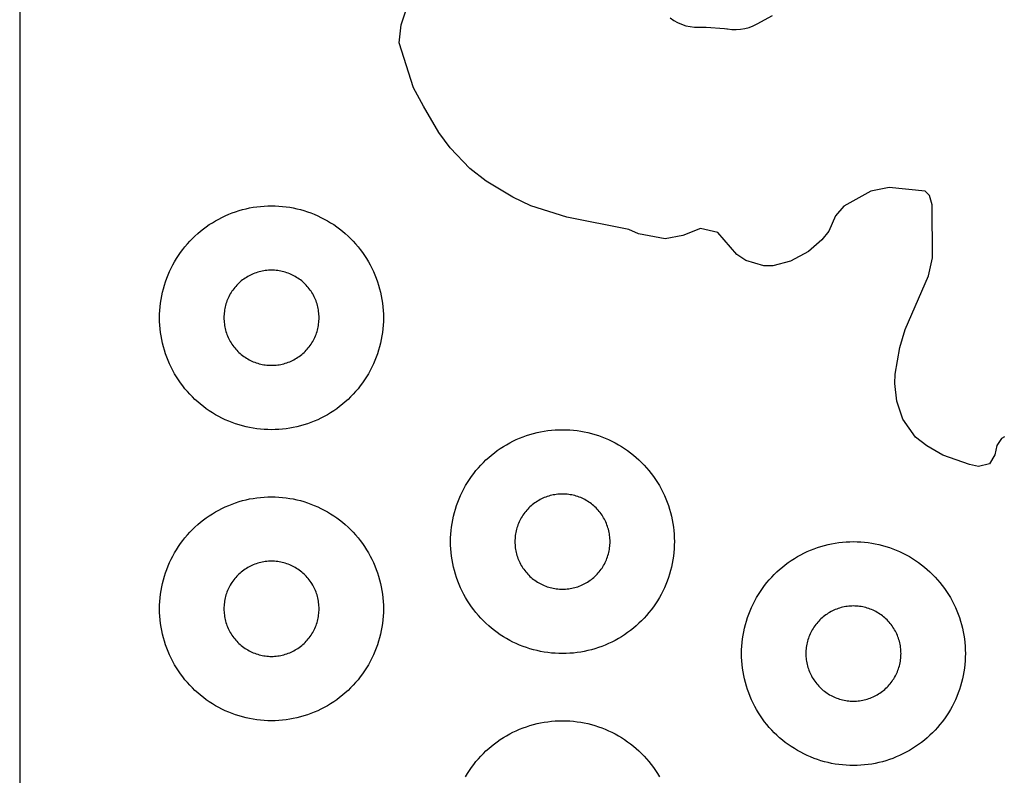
# Model space of a CAD drawing. Header units: millimetres. Extents: x 0 to 2500, y 0 to 1250.
# Tile 13 of 140: x 0 to 88, y 264 to 331. Entities that reach past the tile are written whole.
import ezdxf

# ---------------------------------------------------------------- set-up
doc = ezdxf.new("R2010")
doc.units = ezdxf.units.MM
doc.layers.add('CUT', color=1, linetype='Continuous')
doc.layers.add('SHEET_BORDER_NOCUT', color=8, linetype='Continuous')

msp = doc.modelspace()

# ---------------------------------------------------------------- linework, layer by layer
at = {"layer": 'CUT'}
for points in [[(87.986, 293.871), (87.717, 293.724), (87.302, 293.086), (87.13, 292.24), (86.658, 291.44), (85.678, 291.225), (84.872, 291.377), (82.486, 292.229), (81.043, 293.044), (80.031, 293.832), (78.9, 295.432), (78.385, 297.033), (78.21, 298.633), (78.214, 299.448), (78.639, 301.832), (79.109, 303.44), (81.197, 308.241), (81.552, 309.84), (81.531, 314.597), (81.292, 315.416), (80.92, 315.798), (77.678, 316.121), (76.063, 315.804), (73.651, 314.464), (72.903, 313.616), (72.287, 312.24), (71.683, 311.449), (70.485, 310.423), (68.867, 309.546), (67.29, 309.123), (66.489, 309.139), (64.89, 309.61), (64.086, 310.15), (62.385, 312.11), (60.822, 312.473), (59.267, 311.843), (57.678, 311.557), (55.279, 311.981), (54.442, 312.369), (48.879, 313.473), (45.679, 314.508), (44.079, 315.269), (41.681, 316.686), (40.221, 317.833), (38.479, 319.682), (37.465, 321.04), (36.086, 323.405), (35.175, 325.049), (33.911, 329.049), (34.076, 330.653), (35.119, 333.835)], [(58.131, 331.279), (58.451, 331.057), (58.792, 330.867), (59.149, 330.711), (59.52, 330.59), (59.9, 330.507), (60.287, 330.46), (60.677, 330.452), (61.148, 330.465), (61.352, 330.46), (62.98, 330.338), (63.183, 330.312), (63.242, 330.302), (63.629, 330.252), (64.02, 330.24), (64.41, 330.266), (64.795, 330.331), (65.172, 330.432), (65.538, 330.57), (65.888, 330.743), (67.275, 331.513)], [(39.84, 263.5), (40.008, 263.781), (40.186, 264.056), (40.372, 264.325), (40.567, 264.588), (40.77, 264.844), (40.982, 265.094), (41.202, 265.336), (41.429, 265.571), (41.664, 265.799), (41.907, 266.019), (42.156, 266.23), (42.413, 266.434), (42.676, 266.629), (42.945, 266.815), (43.22, 266.992), (43.5, 267.161), (43.786, 267.32), (44.077, 267.469), (44.373, 267.609), (44.674, 267.739), (44.978, 267.859), (45.286, 267.97), (45.597, 268.07), (45.912, 268.16), (46.23, 268.239), (46.549, 268.308), (46.871, 268.367), (47.195, 268.415), (47.52, 268.452), (47.846, 268.479), (48.173, 268.495), (48.5, 268.5), (48.828, 268.495), (49.154, 268.479), (49.481, 268.452), (49.806, 268.415), (50.129, 268.367), (50.451, 268.308), (50.771, 268.239), (51.089, 268.16), (51.403, 268.07), (51.715, 267.97), (52.023, 267.859), (52.327, 267.739), (52.627, 267.609), (52.923, 267.469), (53.214, 267.32), (53.5, 267.161), (53.781, 266.992), (54.056, 266.815), (54.325, 266.629), (54.588, 266.434), (54.844, 266.23), (55.094, 266.019), (55.336, 265.799), (55.571, 265.571), (55.799, 265.336), (56.019, 265.094), (56.23, 264.844), (56.434, 264.588), (56.629, 264.325), (56.815, 264.056), (56.992, 263.781), (57.161, 263.5)]]:
    msp.add_lwpolyline(points, dxfattribs=at)
for points in [[(32.495, 304.173), (32.479, 303.846), (32.452, 303.52), (32.415, 303.195), (32.367, 302.871), (32.308, 302.549), (32.239, 302.23), (32.16, 301.912), (32.07, 301.597), (31.97, 301.286), (31.859, 300.978), (31.739, 300.674), (31.609, 300.373), (31.469, 300.077), (31.32, 299.786), (31.161, 299.5), (30.992, 299.22), (30.815, 298.945), (30.629, 298.676), (30.434, 298.413), (30.23, 298.156), (30.019, 297.907), (29.799, 297.664), (29.571, 297.429), (29.336, 297.202), (29.094, 296.982), (28.844, 296.77), (28.588, 296.567), (28.325, 296.372), (28.056, 296.186), (27.781, 296.008), (27.5, 295.84), (27.214, 295.681), (26.923, 295.532), (26.627, 295.392), (26.327, 295.262), (26.023, 295.141), (25.715, 295.031), (25.403, 294.931), (25.089, 294.841), (24.771, 294.762), (24.451, 294.692), (24.129, 294.634), (23.806, 294.586), (23.481, 294.548), (23.154, 294.522), (22.828, 294.506), (22.5, 294.5), (22.173, 294.506), (21.846, 294.522), (21.52, 294.548), (21.195, 294.586), (20.871, 294.634), (20.549, 294.692), (20.23, 294.762), (19.912, 294.841), (19.597, 294.931), (19.286, 295.031), (18.978, 295.141), (18.674, 295.262), (18.373, 295.392), (18.077, 295.532), (17.786, 295.681), (17.5, 295.84), (17.22, 296.008), (16.945, 296.186), (16.676, 296.372), (16.413, 296.567), (16.156, 296.77), (15.907, 296.982), (15.664, 297.202), (15.429, 297.429), (15.202, 297.664), (14.982, 297.907), (14.77, 298.156), (14.567, 298.413), (14.372, 298.676), (14.186, 298.945), (14.008, 299.22), (13.84, 299.5), (13.681, 299.786), (13.532, 300.077), (13.392, 300.373), (13.262, 300.674), (13.141, 300.978), (13.031, 301.286), (12.931, 301.597), (12.841, 301.912), (12.762, 302.23), (12.692, 302.549), (12.634, 302.871), (12.586, 303.195), (12.548, 303.52), (12.522, 303.846), (12.506, 304.173), (12.5, 304.5), (12.506, 304.828), (12.522, 305.154), (12.548, 305.481), (12.586, 305.806), (12.634, 306.129), (12.692, 306.451), (12.762, 306.771), (12.841, 307.089), (12.931, 307.403), (13.031, 307.715), (13.141, 308.023), (13.262, 308.327), (13.392, 308.627), (13.532, 308.923), (13.681, 309.214), (13.84, 309.5), (14.008, 309.781), (14.186, 310.056), (14.372, 310.325), (14.567, 310.588), (14.77, 310.844), (14.982, 311.094), (15.202, 311.336), (15.429, 311.571), (15.664, 311.799), (15.907, 312.019), (16.156, 312.23), (16.413, 312.434), (16.676, 312.629), (16.945, 312.815), (17.22, 312.992), (17.5, 313.161), (17.786, 313.32), (18.077, 313.469), (18.373, 313.609), (18.674, 313.739), (18.978, 313.859), (19.286, 313.97), (19.597, 314.07), (19.912, 314.16), (20.23, 314.239), (20.549, 314.308), (20.871, 314.367), (21.195, 314.415), (21.52, 314.452), (21.846, 314.479), (22.173, 314.495), (22.5, 314.5), (22.828, 314.495), (23.154, 314.479), (23.481, 314.452), (23.806, 314.415), (24.129, 314.367), (24.451, 314.308), (24.771, 314.239), (25.089, 314.16), (25.403, 314.07), (25.715, 313.97), (26.023, 313.859), (26.327, 313.739), (26.627, 313.609), (26.923, 313.469), (27.214, 313.32), (27.5, 313.161), (27.781, 312.992), (28.056, 312.815), (28.325, 312.629), (28.588, 312.434), (28.844, 312.23), (29.094, 312.019), (29.336, 311.799), (29.571, 311.571), (29.799, 311.336), (30.019, 311.094), (30.23, 310.844), (30.434, 310.588), (30.629, 310.325), (30.815, 310.056), (30.992, 309.781), (31.161, 309.5), (31.32, 309.214), (31.469, 308.923), (31.609, 308.627), (31.739, 308.327), (31.859, 308.023), (31.97, 307.715), (32.07, 307.403), (32.16, 307.089), (32.239, 306.771), (32.308, 306.451), (32.367, 306.129), (32.415, 305.806), (32.452, 305.481), (32.479, 305.154), (32.495, 304.828), (32.5, 304.5)], [(26.748, 304.639), (26.741, 304.778), (26.73, 304.917), (26.714, 305.055), (26.694, 305.193), (26.669, 305.329), (26.639, 305.465), (26.606, 305.6), (26.567, 305.734), (26.525, 305.866), (26.478, 305.997), (26.427, 306.127), (26.372, 306.254), (26.312, 306.38), (26.249, 306.504), (26.181, 306.625), (26.109, 306.745), (26.034, 306.862), (25.955, 306.976), (25.872, 307.088), (25.786, 307.197), (25.696, 307.303), (25.602, 307.406), (25.506, 307.506), (25.406, 307.602), (25.303, 307.696), (25.197, 307.786), (25.088, 307.872), (24.976, 307.955), (24.862, 308.034), (24.745, 308.109), (24.625, 308.181), (24.504, 308.249), (24.38, 308.312), (24.254, 308.372), (24.127, 308.427), (23.997, 308.478), (23.866, 308.525), (23.734, 308.567), (23.6, 308.606), (23.465, 308.639), (23.329, 308.669), (23.193, 308.694), (23.055, 308.714), (22.917, 308.73), (22.778, 308.741), (22.639, 308.748), (22.5, 308.75), (22.361, 308.748), (22.222, 308.741), (22.084, 308.73), (21.946, 308.714), (21.808, 308.694), (21.671, 308.669), (21.535, 308.639), (21.4, 308.606), (21.267, 308.567), (21.134, 308.525), (21.003, 308.478), (20.874, 308.427), (20.746, 308.372), (20.621, 308.312), (20.497, 308.249), (20.375, 308.181), (20.256, 308.109), (20.139, 308.034), (20.025, 307.955), (19.913, 307.872), (19.804, 307.786), (19.698, 307.696), (19.595, 307.602), (19.495, 307.506), (19.398, 307.406), (19.305, 307.303), (19.215, 307.197), (19.129, 307.088), (19.046, 306.976), (18.967, 306.862), (18.891, 306.745), (18.82, 306.625), (18.752, 306.504), (18.689, 306.38), (18.629, 306.254), (18.574, 306.127), (18.523, 305.997), (18.476, 305.866), (18.433, 305.734), (18.395, 305.6), (18.361, 305.465), (18.332, 305.329), (18.307, 305.193), (18.287, 305.055), (18.271, 304.917), (18.259, 304.778), (18.253, 304.639), (18.25, 304.5), (18.253, 304.361), (18.259, 304.222), (18.271, 304.084), (18.287, 303.946), (18.307, 303.808), (18.332, 303.671), (18.361, 303.535), (18.395, 303.4), (18.433, 303.267), (18.476, 303.134), (18.523, 303.003), (18.574, 302.874), (18.629, 302.746), (18.689, 302.621), (18.752, 302.497), (18.82, 302.375), (18.891, 302.256), (18.967, 302.139), (19.046, 302.025), (19.129, 301.913), (19.215, 301.804), (19.305, 301.698), (19.398, 301.595), (19.495, 301.495), (19.595, 301.398), (19.698, 301.305), (19.804, 301.215), (19.913, 301.129), (20.025, 301.046), (20.139, 300.967), (20.256, 300.891), (20.375, 300.82), (20.497, 300.752), (20.621, 300.689), (20.746, 300.629), (20.874, 300.574), (21.003, 300.523), (21.134, 300.476), (21.267, 300.433), (21.4, 300.395), (21.535, 300.361), (21.671, 300.332), (21.808, 300.307), (21.946, 300.287), (22.084, 300.271), (22.222, 300.259), (22.361, 300.253), (22.5, 300.25), (22.639, 300.253), (22.778, 300.259), (22.917, 300.271), (23.055, 300.287), (23.193, 300.307), (23.329, 300.332), (23.465, 300.361), (23.6, 300.395), (23.734, 300.433), (23.866, 300.476), (23.997, 300.523), (24.127, 300.574), (24.254, 300.629), (24.38, 300.689), (24.504, 300.752), (24.625, 300.82), (24.745, 300.891), (24.862, 300.967), (24.976, 301.046), (25.088, 301.129), (25.197, 301.215), (25.303, 301.305), (25.406, 301.398), (25.506, 301.495), (25.602, 301.595), (25.696, 301.698), (25.786, 301.804), (25.872, 301.913), (25.955, 302.025), (26.034, 302.139), (26.109, 302.256), (26.181, 302.375), (26.249, 302.497), (26.312, 302.621), (26.372, 302.746), (26.427, 302.874), (26.478, 303.003), (26.525, 303.134), (26.567, 303.267), (26.606, 303.4), (26.639, 303.535), (26.669, 303.671), (26.694, 303.808), (26.714, 303.946), (26.73, 304.084), (26.741, 304.222), (26.748, 304.361), (26.75, 304.5)], [(58.495, 284.173), (58.479, 283.846), (58.452, 283.52), (58.415, 283.195), (58.367, 282.871), (58.308, 282.549), (58.239, 282.23), (58.16, 281.912), (58.07, 281.597), (57.97, 281.286), (57.859, 280.978), (57.739, 280.674), (57.609, 280.373), (57.469, 280.077), (57.32, 279.786), (57.161, 279.5), (56.992, 279.22), (56.815, 278.945), (56.629, 278.676), (56.434, 278.413), (56.23, 278.156), (56.019, 277.907), (55.799, 277.664), (55.571, 277.429), (55.336, 277.202), (55.094, 276.982), (54.844, 276.77), (54.588, 276.567), (54.325, 276.372), (54.056, 276.186), (53.781, 276.008), (53.5, 275.84), (53.214, 275.681), (52.923, 275.532), (52.627, 275.392), (52.327, 275.262), (52.023, 275.141), (51.715, 275.031), (51.403, 274.931), (51.089, 274.841), (50.771, 274.762), (50.451, 274.692), (50.129, 274.634), (49.806, 274.586), (49.481, 274.548), (49.154, 274.522), (48.828, 274.506), (48.5, 274.5), (48.173, 274.506), (47.846, 274.522), (47.52, 274.548), (47.195, 274.586), (46.871, 274.634), (46.549, 274.692), (46.23, 274.762), (45.912, 274.841), (45.597, 274.931), (45.286, 275.031), (44.978, 275.141), (44.674, 275.262), (44.373, 275.392), (44.077, 275.532), (43.786, 275.681), (43.5, 275.84), (43.22, 276.008), (42.945, 276.186), (42.676, 276.372), (42.413, 276.567), (42.156, 276.77), (41.907, 276.982), (41.664, 277.202), (41.429, 277.429), (41.202, 277.664), (40.982, 277.907), (40.77, 278.156), (40.567, 278.413), (40.372, 278.676), (40.186, 278.945), (40.008, 279.22), (39.84, 279.5), (39.681, 279.786), (39.532, 280.077), (39.392, 280.373), (39.262, 280.674), (39.141, 280.978), (39.031, 281.286), (38.931, 281.597), (38.841, 281.912), (38.762, 282.23), (38.692, 282.549), (38.634, 282.871), (38.586, 283.195), (38.548, 283.52), (38.522, 283.846), (38.506, 284.173), (38.5, 284.5), (38.506, 284.828), (38.522, 285.154), (38.548, 285.481), (38.586, 285.806), (38.634, 286.129), (38.692, 286.451), (38.762, 286.771), (38.841, 287.089), (38.931, 287.403), (39.031, 287.715), (39.141, 288.023), (39.262, 288.327), (39.392, 288.627), (39.532, 288.923), (39.681, 289.214), (39.84, 289.5), (40.008, 289.781), (40.186, 290.056), (40.372, 290.325), (40.567, 290.588), (40.77, 290.844), (40.982, 291.094), (41.202, 291.336), (41.429, 291.571), (41.664, 291.799), (41.907, 292.019), (42.156, 292.23), (42.413, 292.434), (42.676, 292.629), (42.945, 292.815), (43.22, 292.992), (43.5, 293.161), (43.786, 293.32), (44.077, 293.469), (44.373, 293.609), (44.674, 293.739), (44.978, 293.859), (45.286, 293.97), (45.597, 294.07), (45.912, 294.16), (46.23, 294.239), (46.549, 294.308), (46.871, 294.367), (47.195, 294.415), (47.52, 294.452), (47.846, 294.479), (48.173, 294.495), (48.5, 294.5), (48.828, 294.495), (49.154, 294.479), (49.481, 294.452), (49.806, 294.415), (50.129, 294.367), (50.451, 294.308), (50.771, 294.239), (51.089, 294.16), (51.403, 294.07), (51.715, 293.97), (52.023, 293.859), (52.327, 293.739), (52.627, 293.609), (52.923, 293.469), (53.214, 293.32), (53.5, 293.161), (53.781, 292.992), (54.056, 292.815), (54.325, 292.629), (54.588, 292.434), (54.844, 292.23), (55.094, 292.019), (55.336, 291.799), (55.571, 291.571), (55.799, 291.336), (56.019, 291.094), (56.23, 290.844), (56.434, 290.588), (56.629, 290.325), (56.815, 290.056), (56.992, 289.781), (57.161, 289.5), (57.32, 289.214), (57.469, 288.923), (57.609, 288.627), (57.739, 288.327), (57.859, 288.023), (57.97, 287.715), (58.07, 287.403), (58.16, 287.089), (58.239, 286.771), (58.308, 286.451), (58.367, 286.129), (58.415, 285.806), (58.452, 285.481), (58.479, 285.154), (58.495, 284.828), (58.5, 284.5)], [(52.748, 284.639), (52.741, 284.778), (52.73, 284.917), (52.714, 285.055), (52.694, 285.193), (52.669, 285.329), (52.639, 285.465), (52.606, 285.6), (52.567, 285.734), (52.525, 285.866), (52.478, 285.997), (52.427, 286.127), (52.372, 286.254), (52.312, 286.38), (52.249, 286.504), (52.181, 286.625), (52.109, 286.745), (52.034, 286.862), (51.955, 286.976), (51.872, 287.088), (51.786, 287.197), (51.696, 287.303), (51.602, 287.406), (51.506, 287.506), (51.406, 287.602), (51.303, 287.696), (51.197, 287.786), (51.088, 287.872), (50.976, 287.955), (50.862, 288.034), (50.745, 288.109), (50.625, 288.181), (50.504, 288.249), (50.38, 288.312), (50.254, 288.372), (50.127, 288.427), (49.997, 288.478), (49.866, 288.525), (49.734, 288.567), (49.6, 288.606), (49.465, 288.639), (49.329, 288.669), (49.193, 288.694), (49.055, 288.714), (48.917, 288.73), (48.778, 288.741), (48.639, 288.748), (48.5, 288.75), (48.361, 288.748), (48.222, 288.741), (48.084, 288.73), (47.946, 288.714), (47.808, 288.694), (47.671, 288.669), (47.535, 288.639), (47.4, 288.606), (47.267, 288.567), (47.134, 288.525), (47.003, 288.478), (46.874, 288.427), (46.746, 288.372), (46.621, 288.312), (46.497, 288.249), (46.375, 288.181), (46.256, 288.109), (46.139, 288.034), (46.025, 287.955), (45.913, 287.872), (45.804, 287.786), (45.698, 287.696), (45.595, 287.602), (45.495, 287.506), (45.398, 287.406), (45.305, 287.303), (45.215, 287.197), (45.129, 287.088), (45.046, 286.976), (44.967, 286.862), (44.891, 286.745), (44.82, 286.625), (44.752, 286.504), (44.689, 286.38), (44.629, 286.254), (44.574, 286.127), (44.523, 285.997), (44.476, 285.866), (44.433, 285.734), (44.395, 285.6), (44.361, 285.465), (44.332, 285.329), (44.307, 285.193), (44.287, 285.055), (44.271, 284.917), (44.259, 284.778), (44.253, 284.639), (44.25, 284.5), (44.253, 284.361), (44.259, 284.222), (44.271, 284.084), (44.287, 283.946), (44.307, 283.808), (44.332, 283.671), (44.361, 283.535), (44.395, 283.4), (44.433, 283.267), (44.476, 283.134), (44.523, 283.003), (44.574, 282.874), (44.629, 282.746), (44.689, 282.621), (44.752, 282.497), (44.82, 282.375), (44.891, 282.256), (44.967, 282.139), (45.046, 282.025), (45.129, 281.913), (45.215, 281.804), (45.305, 281.698), (45.398, 281.595), (45.495, 281.495), (45.595, 281.398), (45.698, 281.305), (45.804, 281.215), (45.913, 281.129), (46.025, 281.046), (46.139, 280.967), (46.256, 280.891), (46.375, 280.82), (46.497, 280.752), (46.621, 280.689), (46.746, 280.629), (46.874, 280.574), (47.003, 280.523), (47.134, 280.476), (47.267, 280.433), (47.4, 280.395), (47.535, 280.361), (47.671, 280.332), (47.808, 280.307), (47.946, 280.287), (48.084, 280.271), (48.222, 280.259), (48.361, 280.253), (48.5, 280.25), (48.639, 280.253), (48.778, 280.259), (48.917, 280.271), (49.055, 280.287), (49.193, 280.307), (49.329, 280.332), (49.465, 280.361), (49.6, 280.395), (49.734, 280.433), (49.866, 280.476), (49.997, 280.523), (50.127, 280.574), (50.254, 280.629), (50.38, 280.689), (50.504, 280.752), (50.625, 280.82), (50.745, 280.891), (50.862, 280.967), (50.976, 281.046), (51.088, 281.129), (51.197, 281.215), (51.303, 281.305), (51.406, 281.398), (51.506, 281.495), (51.602, 281.595), (51.696, 281.698), (51.786, 281.804), (51.872, 281.913), (51.955, 282.025), (52.034, 282.139), (52.109, 282.256), (52.181, 282.375), (52.249, 282.497), (52.312, 282.621), (52.372, 282.746), (52.427, 282.874), (52.478, 283.003), (52.525, 283.134), (52.567, 283.267), (52.606, 283.4), (52.639, 283.535), (52.669, 283.671), (52.694, 283.808), (52.714, 283.946), (52.73, 284.084), (52.741, 284.222), (52.748, 284.361), (52.75, 284.5)], [(32.495, 278.173), (32.479, 277.846), (32.452, 277.52), (32.415, 277.195), (32.367, 276.871), (32.308, 276.549), (32.239, 276.23), (32.16, 275.912), (32.07, 275.597), (31.97, 275.286), (31.859, 274.978), (31.739, 274.674), (31.609, 274.373), (31.469, 274.077), (31.32, 273.786), (31.161, 273.5), (30.992, 273.22), (30.815, 272.945), (30.629, 272.676), (30.434, 272.413), (30.23, 272.156), (30.019, 271.907), (29.799, 271.664), (29.571, 271.429), (29.336, 271.202), (29.094, 270.982), (28.844, 270.77), (28.588, 270.567), (28.325, 270.372), (28.056, 270.186), (27.781, 270.008), (27.5, 269.84), (27.214, 269.681), (26.923, 269.532), (26.627, 269.392), (26.327, 269.262), (26.023, 269.141), (25.715, 269.031), (25.403, 268.931), (25.089, 268.841), (24.771, 268.762), (24.451, 268.692), (24.129, 268.634), (23.806, 268.586), (23.481, 268.548), (23.154, 268.522), (22.828, 268.506), (22.5, 268.5), (22.173, 268.506), (21.846, 268.522), (21.52, 268.548), (21.195, 268.586), (20.871, 268.634), (20.549, 268.692), (20.23, 268.762), (19.912, 268.841), (19.597, 268.931), (19.286, 269.031), (18.978, 269.141), (18.674, 269.262), (18.373, 269.392), (18.077, 269.532), (17.786, 269.681), (17.5, 269.84), (17.22, 270.008), (16.945, 270.186), (16.676, 270.372), (16.413, 270.567), (16.156, 270.77), (15.907, 270.982), (15.664, 271.202), (15.429, 271.429), (15.202, 271.664), (14.982, 271.907), (14.77, 272.156), (14.567, 272.413), (14.372, 272.676), (14.186, 272.945), (14.008, 273.22), (13.84, 273.5), (13.681, 273.786), (13.532, 274.077), (13.392, 274.373), (13.262, 274.674), (13.141, 274.978), (13.031, 275.286), (12.931, 275.597), (12.841, 275.912), (12.762, 276.23), (12.692, 276.549), (12.634, 276.871), (12.586, 277.195), (12.548, 277.52), (12.522, 277.846), (12.506, 278.173), (12.5, 278.5), (12.506, 278.828), (12.522, 279.154), (12.548, 279.481), (12.586, 279.806), (12.634, 280.129), (12.692, 280.451), (12.762, 280.771), (12.841, 281.089), (12.931, 281.403), (13.031, 281.715), (13.141, 282.023), (13.262, 282.327), (13.392, 282.627), (13.532, 282.923), (13.681, 283.214), (13.84, 283.5), (14.008, 283.781), (14.186, 284.056), (14.372, 284.325), (14.567, 284.588), (14.77, 284.844), (14.982, 285.094), (15.202, 285.336), (15.429, 285.571), (15.664, 285.799), (15.907, 286.019), (16.156, 286.23), (16.413, 286.434), (16.676, 286.629), (16.945, 286.815), (17.22, 286.992), (17.5, 287.161), (17.786, 287.32), (18.077, 287.469), (18.373, 287.609), (18.674, 287.739), (18.978, 287.859), (19.286, 287.97), (19.597, 288.07), (19.912, 288.16), (20.23, 288.239), (20.549, 288.308), (20.871, 288.367), (21.195, 288.415), (21.52, 288.452), (21.846, 288.479), (22.173, 288.495), (22.5, 288.5), (22.828, 288.495), (23.154, 288.479), (23.481, 288.452), (23.806, 288.415), (24.129, 288.367), (24.451, 288.308), (24.771, 288.239), (25.089, 288.16), (25.403, 288.07), (25.715, 287.97), (26.023, 287.859), (26.327, 287.739), (26.627, 287.609), (26.923, 287.469), (27.214, 287.32), (27.5, 287.161), (27.781, 286.992), (28.056, 286.815), (28.325, 286.629), (28.588, 286.434), (28.844, 286.23), (29.094, 286.019), (29.336, 285.799), (29.571, 285.571), (29.799, 285.336), (30.019, 285.094), (30.23, 284.844), (30.434, 284.588), (30.629, 284.325), (30.815, 284.056), (30.992, 283.781), (31.161, 283.5), (31.32, 283.214), (31.469, 282.923), (31.609, 282.627), (31.739, 282.327), (31.859, 282.023), (31.97, 281.715), (32.07, 281.403), (32.16, 281.089), (32.239, 280.771), (32.308, 280.451), (32.367, 280.129), (32.415, 279.806), (32.452, 279.481), (32.479, 279.154), (32.495, 278.828), (32.5, 278.5)], [(84.495, 274.173), (84.479, 273.846), (84.452, 273.52), (84.415, 273.195), (84.367, 272.871), (84.308, 272.549), (84.239, 272.23), (84.16, 271.912), (84.07, 271.597), (83.97, 271.286), (83.859, 270.978), (83.739, 270.674), (83.609, 270.373), (83.469, 270.077), (83.32, 269.786), (83.161, 269.5), (82.992, 269.22), (82.815, 268.945), (82.629, 268.676), (82.434, 268.413), (82.23, 268.156), (82.019, 267.907), (81.799, 267.664), (81.571, 267.429), (81.336, 267.202), (81.094, 266.982), (80.844, 266.77), (80.588, 266.567), (80.325, 266.372), (80.056, 266.186), (79.781, 266.008), (79.5, 265.84), (79.214, 265.681), (78.923, 265.532), (78.627, 265.392), (78.327, 265.262), (78.023, 265.141), (77.715, 265.031), (77.403, 264.931), (77.089, 264.841), (76.771, 264.762), (76.451, 264.692), (76.129, 264.634), (75.806, 264.586), (75.481, 264.548), (75.154, 264.522), (74.828, 264.506), (74.5, 264.5), (74.173, 264.506), (73.846, 264.522), (73.52, 264.548), (73.195, 264.586), (72.871, 264.634), (72.549, 264.692), (72.23, 264.762), (71.912, 264.841), (71.597, 264.931), (71.286, 265.031), (70.978, 265.141), (70.674, 265.262), (70.373, 265.392), (70.077, 265.532), (69.786, 265.681), (69.5, 265.84), (69.22, 266.008), (68.945, 266.186), (68.676, 266.372), (68.413, 266.567), (68.156, 266.77), (67.907, 266.982), (67.664, 267.202), (67.429, 267.429), (67.202, 267.664), (66.982, 267.907), (66.77, 268.156), (66.567, 268.413), (66.372, 268.676), (66.186, 268.945), (66.008, 269.22), (65.84, 269.5), (65.681, 269.786), (65.532, 270.077), (65.392, 270.373), (65.262, 270.674), (65.141, 270.978), (65.031, 271.286), (64.931, 271.597), (64.841, 271.912), (64.762, 272.23), (64.692, 272.549), (64.634, 272.871), (64.586, 273.195), (64.548, 273.52), (64.522, 273.846), (64.506, 274.173), (64.5, 274.5), (64.506, 274.828), (64.522, 275.154), (64.548, 275.481), (64.586, 275.806), (64.634, 276.129), (64.692, 276.451), (64.762, 276.771), (64.841, 277.089), (64.931, 277.403), (65.031, 277.715), (65.141, 278.023), (65.262, 278.327), (65.392, 278.627), (65.532, 278.923), (65.681, 279.214), (65.84, 279.5), (66.008, 279.781), (66.186, 280.056), (66.372, 280.325), (66.567, 280.588), (66.77, 280.844), (66.982, 281.094), (67.202, 281.336), (67.429, 281.571), (67.664, 281.799), (67.907, 282.019), (68.156, 282.23), (68.413, 282.434), (68.676, 282.629), (68.945, 282.815), (69.22, 282.992), (69.5, 283.161), (69.786, 283.32), (70.077, 283.469), (70.373, 283.609), (70.674, 283.739), (70.978, 283.859), (71.286, 283.97), (71.597, 284.07), (71.912, 284.16), (72.23, 284.239), (72.549, 284.308), (72.871, 284.367), (73.195, 284.415), (73.52, 284.452), (73.846, 284.479), (74.173, 284.495), (74.5, 284.5), (74.828, 284.495), (75.154, 284.479), (75.481, 284.452), (75.806, 284.415), (76.129, 284.367), (76.451, 284.308), (76.771, 284.239), (77.089, 284.16), (77.403, 284.07), (77.715, 283.97), (78.023, 283.859), (78.327, 283.739), (78.627, 283.609), (78.923, 283.469), (79.214, 283.32), (79.5, 283.161), (79.781, 282.992), (80.056, 282.815), (80.325, 282.629), (80.588, 282.434), (80.844, 282.23), (81.094, 282.019), (81.336, 281.799), (81.571, 281.571), (81.799, 281.336), (82.019, 281.094), (82.23, 280.844), (82.434, 280.588), (82.629, 280.325), (82.815, 280.056), (82.992, 279.781), (83.161, 279.5), (83.32, 279.214), (83.469, 278.923), (83.609, 278.627), (83.739, 278.327), (83.859, 278.023), (83.97, 277.715), (84.07, 277.403), (84.16, 277.089), (84.239, 276.771), (84.308, 276.451), (84.367, 276.129), (84.415, 275.806), (84.452, 275.481), (84.479, 275.154), (84.495, 274.828), (84.5, 274.5)], [(26.748, 278.639), (26.741, 278.778), (26.73, 278.917), (26.714, 279.055), (26.694, 279.193), (26.669, 279.329), (26.639, 279.465), (26.606, 279.6), (26.567, 279.734), (26.525, 279.866), (26.478, 279.997), (26.427, 280.127), (26.372, 280.254), (26.312, 280.38), (26.249, 280.504), (26.181, 280.625), (26.109, 280.745), (26.034, 280.862), (25.955, 280.976), (25.872, 281.088), (25.786, 281.197), (25.696, 281.303), (25.602, 281.406), (25.506, 281.506), (25.406, 281.602), (25.303, 281.696), (25.197, 281.786), (25.088, 281.872), (24.976, 281.955), (24.862, 282.034), (24.745, 282.109), (24.625, 282.181), (24.504, 282.249), (24.38, 282.312), (24.254, 282.372), (24.127, 282.427), (23.997, 282.478), (23.866, 282.525), (23.734, 282.567), (23.6, 282.606), (23.465, 282.639), (23.329, 282.669), (23.193, 282.694), (23.055, 282.714), (22.917, 282.73), (22.778, 282.741), (22.639, 282.748), (22.5, 282.75), (22.361, 282.748), (22.222, 282.741), (22.084, 282.73), (21.946, 282.714), (21.808, 282.694), (21.671, 282.669), (21.535, 282.639), (21.4, 282.606), (21.267, 282.567), (21.134, 282.525), (21.003, 282.478), (20.874, 282.427), (20.746, 282.372), (20.621, 282.312), (20.497, 282.249), (20.375, 282.181), (20.256, 282.109), (20.139, 282.034), (20.025, 281.955), (19.913, 281.872), (19.804, 281.786), (19.698, 281.696), (19.595, 281.602), (19.495, 281.506), (19.398, 281.406), (19.305, 281.303), (19.215, 281.197), (19.129, 281.088), (19.046, 280.976), (18.967, 280.862), (18.891, 280.745), (18.82, 280.625), (18.752, 280.504), (18.689, 280.38), (18.629, 280.254), (18.574, 280.127), (18.523, 279.997), (18.476, 279.866), (18.433, 279.734), (18.395, 279.6), (18.361, 279.465), (18.332, 279.329), (18.307, 279.193), (18.287, 279.055), (18.271, 278.917), (18.259, 278.778), (18.253, 278.639), (18.25, 278.5), (18.253, 278.361), (18.259, 278.222), (18.271, 278.084), (18.287, 277.946), (18.307, 277.808), (18.332, 277.671), (18.361, 277.535), (18.395, 277.4), (18.433, 277.267), (18.476, 277.134), (18.523, 277.003), (18.574, 276.874), (18.629, 276.746), (18.689, 276.621), (18.752, 276.497), (18.82, 276.375), (18.891, 276.256), (18.967, 276.139), (19.046, 276.025), (19.129, 275.913), (19.215, 275.804), (19.305, 275.698), (19.398, 275.595), (19.495, 275.495), (19.595, 275.398), (19.698, 275.305), (19.804, 275.215), (19.913, 275.129), (20.025, 275.046), (20.139, 274.967), (20.256, 274.891), (20.375, 274.82), (20.497, 274.752), (20.621, 274.689), (20.746, 274.629), (20.874, 274.574), (21.003, 274.523), (21.134, 274.476), (21.267, 274.433), (21.4, 274.395), (21.535, 274.361), (21.671, 274.332), (21.808, 274.307), (21.946, 274.287), (22.084, 274.271), (22.222, 274.259), (22.361, 274.253), (22.5, 274.25), (22.639, 274.253), (22.778, 274.259), (22.917, 274.271), (23.055, 274.287), (23.193, 274.307), (23.329, 274.332), (23.465, 274.361), (23.6, 274.395), (23.734, 274.433), (23.866, 274.476), (23.997, 274.523), (24.127, 274.574), (24.254, 274.629), (24.38, 274.689), (24.504, 274.752), (24.625, 274.82), (24.745, 274.891), (24.862, 274.967), (24.976, 275.046), (25.088, 275.129), (25.197, 275.215), (25.303, 275.305), (25.406, 275.398), (25.506, 275.495), (25.602, 275.595), (25.696, 275.698), (25.786, 275.804), (25.872, 275.913), (25.955, 276.025), (26.034, 276.139), (26.109, 276.256), (26.181, 276.375), (26.249, 276.497), (26.312, 276.621), (26.372, 276.746), (26.427, 276.874), (26.478, 277.003), (26.525, 277.134), (26.567, 277.267), (26.606, 277.4), (26.639, 277.535), (26.669, 277.671), (26.694, 277.808), (26.714, 277.946), (26.73, 278.084), (26.741, 278.222), (26.748, 278.361), (26.75, 278.5)], [(78.748, 274.639), (78.741, 274.778), (78.73, 274.917), (78.714, 275.055), (78.694, 275.193), (78.669, 275.329), (78.639, 275.465), (78.606, 275.6), (78.567, 275.734), (78.525, 275.866), (78.478, 275.997), (78.427, 276.127), (78.372, 276.254), (78.312, 276.38), (78.249, 276.504), (78.181, 276.625), (78.109, 276.745), (78.034, 276.862), (77.955, 276.976), (77.872, 277.088), (77.786, 277.197), (77.696, 277.303), (77.602, 277.406), (77.506, 277.506), (77.406, 277.602), (77.303, 277.696), (77.197, 277.786), (77.088, 277.872), (76.976, 277.955), (76.862, 278.034), (76.745, 278.109), (76.625, 278.181), (76.504, 278.249), (76.38, 278.312), (76.254, 278.372), (76.127, 278.427), (75.997, 278.478), (75.866, 278.525), (75.734, 278.567), (75.6, 278.606), (75.465, 278.639), (75.329, 278.669), (75.193, 278.694), (75.055, 278.714), (74.917, 278.73), (74.778, 278.741), (74.639, 278.748), (74.5, 278.75), (74.361, 278.748), (74.222, 278.741), (74.084, 278.73), (73.946, 278.714), (73.808, 278.694), (73.671, 278.669), (73.535, 278.639), (73.4, 278.606), (73.267, 278.567), (73.134, 278.525), (73.003, 278.478), (72.874, 278.427), (72.746, 278.372), (72.621, 278.312), (72.497, 278.249), (72.375, 278.181), (72.256, 278.109), (72.139, 278.034), (72.025, 277.955), (71.913, 277.872), (71.804, 277.786), (71.698, 277.696), (71.595, 277.602), (71.495, 277.506), (71.398, 277.406), (71.305, 277.303), (71.215, 277.197), (71.129, 277.088), (71.046, 276.976), (70.967, 276.862), (70.891, 276.745), (70.82, 276.625), (70.752, 276.504), (70.689, 276.38), (70.629, 276.254), (70.574, 276.127), (70.523, 275.997), (70.476, 275.866), (70.433, 275.734), (70.395, 275.6), (70.361, 275.465), (70.332, 275.329), (70.307, 275.193), (70.287, 275.055), (70.271, 274.917), (70.259, 274.778), (70.253, 274.639), (70.25, 274.5), (70.253, 274.361), (70.259, 274.222), (70.271, 274.084), (70.287, 273.946), (70.307, 273.808), (70.332, 273.671), (70.361, 273.535), (70.395, 273.4), (70.433, 273.267), (70.476, 273.134), (70.523, 273.003), (70.574, 272.874), (70.629, 272.746), (70.689, 272.621), (70.752, 272.497), (70.82, 272.375), (70.891, 272.256), (70.967, 272.139), (71.046, 272.025), (71.129, 271.913), (71.215, 271.804), (71.305, 271.698), (71.398, 271.595), (71.495, 271.495), (71.595, 271.398), (71.698, 271.305), (71.804, 271.215), (71.913, 271.129), (72.025, 271.046), (72.139, 270.967), (72.256, 270.891), (72.375, 270.82), (72.497, 270.752), (72.621, 270.689), (72.746, 270.629), (72.874, 270.574), (73.003, 270.523), (73.134, 270.476), (73.267, 270.433), (73.4, 270.395), (73.535, 270.361), (73.671, 270.332), (73.808, 270.307), (73.946, 270.287), (74.084, 270.271), (74.222, 270.259), (74.361, 270.253), (74.5, 270.25), (74.639, 270.253), (74.778, 270.259), (74.917, 270.271), (75.055, 270.287), (75.193, 270.307), (75.329, 270.332), (75.465, 270.361), (75.6, 270.395), (75.734, 270.433), (75.866, 270.476), (75.997, 270.523), (76.127, 270.574), (76.254, 270.629), (76.38, 270.689), (76.504, 270.752), (76.625, 270.82), (76.745, 270.891), (76.862, 270.967), (76.976, 271.046), (77.088, 271.129), (77.197, 271.215), (77.303, 271.305), (77.406, 271.398), (77.506, 271.495), (77.602, 271.595), (77.696, 271.698), (77.786, 271.804), (77.872, 271.913), (77.955, 272.025), (78.034, 272.139), (78.109, 272.256), (78.181, 272.375), (78.249, 272.497), (78.312, 272.621), (78.372, 272.746), (78.427, 272.874), (78.478, 273.003), (78.525, 273.134), (78.567, 273.267), (78.606, 273.4), (78.639, 273.535), (78.669, 273.671), (78.694, 273.808), (78.714, 273.946), (78.73, 274.084), (78.741, 274.222), (78.748, 274.361), (78.75, 274.5)]]:
    msp.add_lwpolyline(points, close=True, dxfattribs=at)
at = {"layer": 'SHEET_BORDER_NOCUT'}
msp.add_lwpolyline([(0, 0), (2500, 0), (2500, 1250), (0, 1250)], close=True, dxfattribs=at)

doc.saveas('drawing.dxf')
